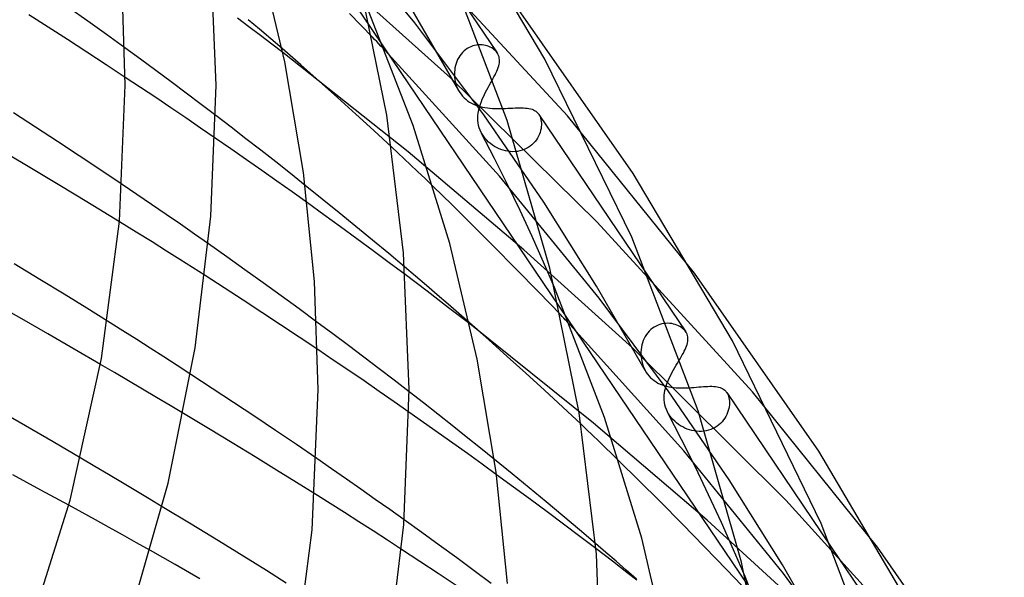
# Model space of a CAD drawing. Header units: millimetres. Extents: x -470 to 470, y -236 to 403.
# Tile 96 of 107: x 277 to 321, y 222 to 246. Entities that reach past the tile are written whole.
import ezdxf

# ---------------------------------------------------------------- set-up
doc = ezdxf.new("R2010")
doc.units = ezdxf.units.MM
doc.layers.add('HIDDEN', color=7, linetype='Continuous')
doc.layers.add('THICK', color=7, linetype='Continuous')

msp = doc.modelspace()

# ---------------------------------------------------------------- linework, layer by layer
at = {"layer": 'HIDDEN'}
for p, q in [((285.308, 256.986), (292.795, 245.906)), ((294.752, 246.107), (290.363, 251.452)), ((301.474, 242.003), (294.484, 249.564)), ((296.323, 243.686), (291.491, 248.02)), ((292.886, 245.474), (291.876, 246.512)), ((296.688, 243.118), (294.577, 246.779)), ((297.794, 242.045), (294.752, 246.107)), ((297.388, 245.107), (297.305, 245.084)), ((297.471, 245.122), (297.388, 245.107)), ((297.553, 245.131), (297.471, 245.122)), ((297.635, 245.134), (297.553, 245.131)), ((297.716, 245.131), (297.635, 245.134)), ((297.794, 245.121), (297.716, 245.131)), ((297.871, 245.107), (297.794, 245.121)), ((297.944, 245.087), (297.871, 245.107)), ((282.663, 244.501), (281.98, 245)), ((289.729, 244.249), (288.906, 244.967)), ((294.461, 240.419), (288.942, 244.793)), ((293.407, 245.001), (301.098, 233.619)), ((298.48, 239.347), (293.451, 244.888)), ((296.793, 244.731), (296.737, 244.656)), ((296.855, 244.801), (296.793, 244.731)), ((296.921, 244.865), (296.855, 244.801)), ((296.992, 244.922), (296.921, 244.865)), ((297.066, 244.973), (296.992, 244.922)), ((297.143, 245.017), (297.066, 244.973)), ((297.223, 245.054), (297.143, 245.017)), ((297.305, 245.084), (297.223, 245.054)), ((298.014, 245.062), (297.944, 245.087)), ((298.081, 245.033), (298.014, 245.062)), ((298.143, 245), (298.081, 245.033)), ((298.201, 244.962), (298.143, 245)), ((298.254, 244.922), (298.201, 244.962)), ((298.303, 244.878), (298.254, 244.922)), ((298.346, 244.831), (298.303, 244.878)), ((298.383, 244.781), (298.346, 244.831)), ((283.342, 244.002), (282.663, 244.501)), ((290.545, 243.529), (289.729, 244.249)), ((296.57, 244.314), (296.544, 244.221)), ((296.603, 244.405), (296.57, 244.314)), ((296.641, 244.492), (296.603, 244.405)), ((296.686, 244.576), (296.641, 244.492)), ((296.737, 244.656), (296.686, 244.576)), ((284.014, 243.503), (283.342, 244.002)), ((296.503, 243.933), (296.501, 243.837)), ((296.501, 243.837), (296.507, 243.717)), ((296.51, 244.03), (296.503, 243.933)), ((296.524, 244.126), (296.51, 244.03)), ((296.544, 244.221), (296.524, 244.126)), ((282.672, 243.254), (281.999, 243.701)), ((284.68, 243.005), (284.014, 243.503)), ((291.354, 242.807), (290.545, 243.529)), ((302.79, 237.322), (296.323, 243.686)), ((296.507, 243.717), (296.523, 243.596)), ((296.523, 243.596), (296.548, 243.476)), ((296.548, 243.476), (296.583, 243.358)), ((298.036, 243.348), (298.09, 243.445)), ((298.09, 243.445), (298.143, 243.539)), ((298.143, 243.539), (298.194, 243.63)), ((283.34, 242.807), (282.672, 243.254)), ((285.338, 242.51), (284.68, 243.005)), ((296.583, 243.358), (296.627, 243.242)), ((296.627, 243.242), (296.682, 243.129)), ((296.682, 243.129), (296.734, 243.04)), ((296.734, 243.04), (296.792, 242.956)), ((296.792, 242.956), (296.856, 242.877)), ((297.774, 242.841), (297.823, 242.944)), ((297.823, 242.944), (297.874, 243.047)), ((297.874, 243.047), (297.927, 243.148)), ((297.927, 243.148), (297.981, 243.249)), ((297.981, 243.249), (298.036, 243.348)), ((284.004, 242.36), (283.34, 242.807)), ((285.988, 242.017), (285.338, 242.51)), ((292.156, 242.082), (291.354, 242.807)), ((296.856, 242.877), (296.925, 242.803)), ((296.925, 242.803), (296.999, 242.734)), ((296.999, 242.734), (297.079, 242.672)), ((297.079, 242.672), (297.163, 242.614)), ((297.163, 242.614), (297.251, 242.563)), ((297.251, 242.563), (297.342, 242.518)), ((297.342, 242.518), (297.437, 242.478)), ((297.614, 242.423), (297.647, 242.527)), ((297.647, 242.527), (297.685, 242.631)), ((297.685, 242.631), (297.727, 242.736)), ((297.727, 242.736), (297.774, 242.841)), ((284.663, 241.914), (284.004, 242.36)), ((292.95, 241.356), (292.156, 242.082)), ((297.437, 242.478), (297.535, 242.444)), ((297.535, 242.444), (297.636, 242.415)), ((297.536, 242.015), (297.547, 242.116)), ((297.547, 242.116), (297.564, 242.218)), ((297.564, 242.218), (297.586, 242.32)), ((297.586, 242.32), (297.614, 242.423)), ((297.636, 242.415), (297.739, 242.39)), ((297.739, 242.39), (297.845, 242.37)), ((297.845, 242.37), (297.953, 242.355)), ((297.953, 242.355), (298.063, 242.343)), ((298.063, 242.343), (298.175, 242.334)), ((298.175, 242.334), (298.288, 242.329)), ((298.288, 242.329), (298.403, 242.327)), ((298.403, 242.327), (298.518, 242.328)), ((298.518, 242.328), (298.631, 242.33)), ((298.631, 242.33), (298.744, 242.334)), ((298.744, 242.334), (298.855, 242.339)), ((298.855, 242.339), (298.964, 242.344)), ((298.964, 242.344), (299.071, 242.349)), ((299.071, 242.349), (299.174, 242.354)), ((299.174, 242.354), (299.273, 242.357)), ((299.273, 242.357), (299.368, 242.359)), ((299.368, 242.359), (299.46, 242.359)), ((299.46, 242.359), (299.547, 242.357)), ((299.547, 242.357), (299.631, 242.351)), ((299.631, 242.351), (299.709, 242.342)), ((299.709, 242.342), (299.783, 242.33)), ((299.783, 242.33), (299.852, 242.314)), ((299.852, 242.314), (299.917, 242.294)), ((299.917, 242.294), (299.978, 242.269)), ((299.978, 242.269), (300.034, 242.24)), ((300.034, 242.24), (300.085, 242.206)), ((300.085, 242.206), (300.132, 242.168)), ((300.132, 242.168), (300.174, 242.124)), ((300.174, 242.124), (300.211, 242.076)), ((300.211, 242.076), (300.217, 242.067)), ((300.214, 242.072), (305.037, 234.934)), ((300.217, 242.067), (300.223, 242.058)), ((285.316, 241.469), (284.663, 241.914)), ((297.531, 241.914), (297.536, 242.015)), ((297.534, 241.803), (297.531, 241.914)), ((297.544, 241.693), (297.534, 241.803)), ((297.564, 241.584), (297.544, 241.693)), ((300.436, 238.197), (297.794, 242.045)), ((300.223, 242.058), (300.229, 242.048)), ((300.229, 242.048), (300.234, 242.039)), ((300.234, 242.039), (300.24, 242.029)), ((300.24, 242.029), (300.245, 242.02)), ((300.245, 242.02), (300.273, 241.96)), ((300.273, 241.96), (300.296, 241.897)), ((300.296, 241.897), (300.313, 241.829)), ((300.313, 241.829), (300.325, 241.758)), ((300.325, 241.758), (300.331, 241.683)), ((300.331, 241.683), (300.331, 241.605)), ((307.077, 235.069), (301.474, 242.003)), ((285.963, 241.025), (285.316, 241.469)), ((293.737, 240.629), (292.95, 241.356)), ((297.594, 241.476), (297.564, 241.584)), ((297.632, 241.371), (297.594, 241.476)), ((297.679, 241.268), (297.632, 241.371)), ((297.73, 241.178), (297.679, 241.268)), ((298.267, 240.124), (297.683, 241.261)), ((300.241, 241.193), (300.203, 241.11)), ((300.272, 241.277), (300.241, 241.193)), ((300.296, 241.36), (300.272, 241.277)), ((300.314, 241.443), (300.296, 241.36)), ((300.326, 241.525), (300.314, 241.443)), ((300.331, 241.605), (300.326, 241.525)), ((297.788, 241.092), (297.73, 241.178)), ((297.853, 241.008), (297.788, 241.092)), ((297.924, 240.928), (297.853, 241.008)), ((298.002, 240.853), (297.924, 240.928)), ((298.084, 240.783), (298.002, 240.853)), ((298.17, 240.719), (298.084, 240.783)), ((299.986, 240.802), (299.915, 240.734)), ((300.051, 240.874), (299.986, 240.802)), ((300.108, 240.95), (300.051, 240.874)), ((300.159, 241.029), (300.108, 240.95)), ((300.203, 241.11), (300.159, 241.029)), ((299.56, 236.105), (294.461, 240.419)), ((298.26, 240.661), (298.17, 240.719)), ((298.352, 240.609), (298.26, 240.661)), ((298.448, 240.564), (298.352, 240.609)), ((298.546, 240.524), (298.448, 240.564)), ((298.646, 240.491), (298.546, 240.524)), ((298.749, 240.464), (298.646, 240.491)), ((298.853, 240.444), (298.749, 240.464)), ((298.958, 240.432), (298.853, 240.444)), ((299.064, 240.427), (298.958, 240.432)), ((299.17, 240.43), (299.064, 240.427)), ((299.274, 240.441), (299.17, 240.43)), ((299.376, 240.46), (299.274, 240.441)), ((299.477, 240.487), (299.376, 240.46)), ((299.574, 240.523), (299.477, 240.487)), ((299.667, 240.566), (299.574, 240.523)), ((299.755, 240.615), (299.667, 240.566)), ((299.838, 240.672), (299.755, 240.615)), ((299.915, 240.734), (299.838, 240.672)), ((298.837, 238.978), (298.267, 240.124)), ((302.873, 233.971), (298.48, 239.347)), ((282.512, 238.54), (281.861, 238.981)), ((290.679, 238.339), (289.928, 238.941)), ((296.382, 238.093), (295.558, 238.898)), ((299.389, 237.829), (298.837, 238.978)), ((283.156, 238.1), (282.512, 238.54)), ((290.752, 237.645), (290.022, 238.171)), ((291.423, 237.736), (290.679, 238.339)), ((302.765, 234.499), (300.436, 238.197)), ((283.794, 237.662), (283.156, 238.1)), ((292.16, 237.134), (291.423, 237.736)), ((297.278, 237.206), (296.382, 238.093)), ((299.921, 236.685), (299.389, 237.829)), ((282.481, 236.884), (281.738, 237.342)), ((284.425, 237.226), (283.794, 237.662)), ((291.478, 237.117), (290.752, 237.645)), ((309.635, 229.844), (302.79, 237.322)), ((283.177, 236.452), (282.481, 236.884)), ((285.048, 236.792), (284.425, 237.226)), ((292.2, 236.589), (291.478, 237.117)), ((292.886, 236.534), (292.16, 237.134)), ((298.226, 236.257), (297.278, 237.206)), ((283.82, 236.049), (283.177, 236.452)), ((285.665, 236.361), (285.048, 236.792)), ((292.916, 236.061), (292.2, 236.589)), ((293.602, 235.939), (292.886, 236.534)), ((300.429, 235.553), (299.921, 236.685)), ((284.407, 235.678), (283.82, 236.049)), ((293.626, 235.533), (292.916, 236.061)), ((299.206, 235.265), (298.226, 236.257)), ((304.342, 231.779), (299.56, 236.105)), ((284.962, 235.324), (284.407, 235.678)), ((294.305, 235.348), (293.602, 235.939)), ((300.91, 234.441), (300.429, 235.553)), ((285.518, 234.968), (284.962, 235.324)), ((294.328, 235.007), (293.626, 235.533)), ((300.199, 234.25), (299.206, 235.265)), ((304.904, 230.784), (302.765, 234.499)), ((301.183, 233.231), (300.199, 234.25)), ((305.92, 229.881), (302.873, 233.971)), ((281.89, 232.537), (281.216, 232.96)), ((301.492, 233.036), (309.391, 221.346)), ((282.501, 232.15), (281.89, 232.537)), ((291.135, 232.401), (290.437, 232.919)), ((298, 232.148), (297.163, 232.887)), ((302.623, 228.464), (297.175, 232.833)), ((306.599, 227.237), (301.581, 232.816)), ((305.081, 232.518), (305.016, 232.444)), ((305.151, 232.585), (305.081, 232.518)), ((305.225, 232.645), (305.151, 232.585)), ((305.303, 232.698), (305.225, 232.645)), ((305.385, 232.743), (305.303, 232.698)), ((305.469, 232.782), (305.385, 232.743)), ((305.555, 232.813), (305.469, 232.782)), ((305.643, 232.836), (305.555, 232.813)), ((305.73, 232.852), (305.643, 232.836)), ((305.817, 232.861), (305.73, 232.852)), ((305.903, 232.863), (305.817, 232.861)), ((305.988, 232.859), (305.903, 232.863)), ((306.071, 232.848), (305.988, 232.859)), ((306.151, 232.832), (306.071, 232.848)), ((306.229, 232.811), (306.151, 232.832)), ((306.302, 232.785), (306.229, 232.811)), ((306.372, 232.754), (306.302, 232.785)), ((306.437, 232.719), (306.372, 232.754)), ((306.498, 232.68), (306.437, 232.719)), ((306.554, 232.637), (306.498, 232.68)), ((306.604, 232.592), (306.554, 232.637)), ((306.649, 232.543), (306.604, 232.592)), ((306.687, 232.492), (306.649, 232.543)), ((283.098, 231.768), (282.501, 232.15)), ((291.825, 231.884), (291.135, 232.401)), ((298.83, 231.407), (298, 232.148)), ((304.818, 232.102), (304.784, 232.007)), ((304.858, 232.194), (304.818, 232.102)), ((304.905, 232.282), (304.858, 232.194)), ((304.957, 232.366), (304.905, 232.282)), ((305.016, 232.444), (304.957, 232.366)), ((283.695, 231.385), (283.098, 231.768)), ((291.163, 231.244), (290.478, 231.707)), ((292.508, 231.37), (291.825, 231.884)), ((311.103, 225.068), (304.342, 231.779)), ((304.723, 231.71), (304.716, 231.609)), ((304.737, 231.81), (304.723, 231.71)), ((304.757, 231.909), (304.737, 231.81)), ((304.784, 232.007), (304.757, 231.909)), ((284.291, 230.999), (283.695, 231.385)), ((291.843, 230.783), (291.163, 231.244)), ((293.182, 230.858), (292.508, 231.37)), ((299.652, 230.663), (298.83, 231.407)), ((304.716, 231.609), (304.715, 231.507)), ((304.715, 231.507), (304.722, 231.385)), ((304.722, 231.385), (304.739, 231.262)), ((304.739, 231.262), (304.765, 231.14)), ((306.383, 231.203), (306.438, 231.294)), ((281.524, 230.688), (280.901, 231.053)), ((284.886, 230.613), (284.291, 230.999)), ((292.516, 230.322), (291.843, 230.783)), ((293.846, 230.35), (293.182, 230.858)), ((304.765, 231.14), (304.8, 231.02)), ((304.8, 231.02), (304.846, 230.903)), ((304.846, 230.903), (304.901, 230.791)), ((304.901, 230.791), (304.953, 230.702)), ((306.097, 230.713), (306.153, 230.815)), ((306.153, 230.815), (306.211, 230.915)), ((306.211, 230.915), (306.269, 231.013)), ((306.269, 231.013), (306.326, 231.109)), ((306.326, 231.109), (306.383, 231.203)), ((282.143, 230.324), (281.524, 230.688)), ((294.5, 229.845), (293.846, 230.35)), ((300.467, 229.918), (299.652, 230.663)), ((304.953, 230.702), (305.011, 230.618)), ((305.011, 230.618), (305.075, 230.539)), ((305.075, 230.539), (305.144, 230.466)), ((305.144, 230.466), (305.219, 230.398)), ((305.219, 230.398), (305.298, 230.336)), ((305.9, 230.302), (305.944, 230.406)), ((305.944, 230.406), (305.992, 230.509)), ((305.992, 230.509), (306.043, 230.612)), ((306.043, 230.612), (306.097, 230.713)), ((282.758, 229.96), (282.143, 230.324)), ((283.366, 229.599), (282.758, 229.96)), ((293.183, 229.863), (292.516, 230.322)), ((301.273, 229.171), (300.467, 229.918)), ((305.298, 230.336), (305.381, 230.28)), ((305.381, 230.28), (305.467, 230.231)), ((305.467, 230.231), (305.557, 230.188)), ((305.557, 230.188), (305.65, 230.15)), ((305.65, 230.15), (305.746, 230.117)), ((305.746, 230.117), (305.844, 230.09)), ((305.773, 229.895), (305.797, 229.995)), ((305.797, 229.995), (305.826, 230.097)), ((305.826, 230.097), (305.86, 230.199)), ((305.844, 230.09), (305.945, 230.067)), ((305.86, 230.199), (305.9, 230.302)), ((305.945, 230.067), (306.049, 230.049)), ((306.049, 230.049), (306.156, 230.035)), ((306.156, 230.035), (306.265, 230.025)), ((306.265, 230.025), (306.376, 230.018)), ((306.376, 230.018), (306.489, 230.015)), ((306.489, 230.015), (306.602, 230.016)), ((306.602, 230.016), (306.716, 230.018)), ((306.716, 230.018), (306.829, 230.023)), ((306.829, 230.023), (306.942, 230.03)), ((306.942, 230.03), (307.054, 230.038)), ((307.054, 230.038), (307.164, 230.047)), ((307.164, 230.047), (307.271, 230.056)), ((307.271, 230.056), (307.375, 230.065)), ((307.375, 230.065), (307.476, 230.073)), ((307.476, 230.073), (307.574, 230.079)), ((307.574, 230.079), (307.668, 230.084)), ((307.668, 230.084), (307.757, 230.086)), ((307.757, 230.086), (307.842, 230.086)), ((307.842, 230.086), (307.923, 230.083)), ((307.923, 230.083), (308, 230.076)), ((308, 230.076), (308.072, 230.066)), ((308.072, 230.066), (308.14, 230.052)), ((308.14, 230.052), (308.204, 230.033)), ((308.204, 230.033), (308.263, 230.01)), ((308.263, 230.01), (308.318, 229.982)), ((308.318, 229.982), (308.368, 229.949)), ((308.368, 229.949), (308.414, 229.911)), ((283.968, 229.241), (283.366, 229.599)), ((293.842, 229.406), (293.183, 229.863)), ((305.738, 229.597), (305.744, 229.696)), ((305.74, 229.488), (305.738, 229.597)), ((305.75, 229.379), (305.74, 229.488)), ((305.744, 229.696), (305.756, 229.795)), ((305.756, 229.795), (305.773, 229.895)), ((308.599, 225.967), (305.92, 229.881)), ((308.414, 229.911), (308.456, 229.868)), ((308.456, 229.868), (308.493, 229.82)), ((308.493, 229.82), (308.499, 229.811)), ((308.495, 229.817), (313.102, 222.999)), ((308.499, 229.811), (308.504, 229.802)), ((308.504, 229.802), (308.51, 229.793)), ((308.51, 229.793), (308.515, 229.784)), ((308.515, 229.784), (308.521, 229.775)), ((308.521, 229.775), (308.526, 229.765)), ((308.526, 229.765), (308.554, 229.707)), ((308.554, 229.707), (308.576, 229.643)), ((308.576, 229.643), (308.594, 229.575)), ((308.594, 229.575), (308.607, 229.503)), ((308.607, 229.503), (308.613, 229.428)), ((315.145, 222.992), (309.635, 229.844)), ((284.562, 228.886), (283.968, 229.241)), ((294.494, 228.952), (293.842, 229.406)), ((302.081, 228.415), (301.273, 229.171)), ((305.77, 229.271), (305.75, 229.379)), ((305.798, 229.164), (305.77, 229.271)), ((305.837, 229.058), (305.798, 229.164)), ((305.884, 228.956), (305.837, 229.058)), ((308.585, 229.102), (308.562, 229.017)), ((308.601, 229.186), (308.585, 229.102)), ((308.611, 229.269), (308.601, 229.186)), ((308.615, 229.35), (308.611, 229.269)), ((308.613, 229.428), (308.615, 229.35)), ((305.934, 228.867), (305.884, 228.956)), ((306.509, 227.74), (305.888, 228.949)), ((305.991, 228.781), (305.934, 228.867)), ((306.056, 228.698), (305.991, 228.781)), ((306.127, 228.618), (306.056, 228.698)), ((306.204, 228.543), (306.127, 228.618)), ((308.408, 228.681), (308.353, 228.602)), ((308.457, 228.763), (308.408, 228.681)), ((308.498, 228.847), (308.457, 228.763)), ((308.534, 228.931), (308.498, 228.847)), ((308.562, 229.017), (308.534, 228.931)), ((307.631, 224.183), (302.623, 228.464)), ((306.286, 228.472), (306.204, 228.543)), ((306.373, 228.407), (306.286, 228.472)), ((306.464, 228.347), (306.373, 228.407)), ((306.557, 228.294), (306.464, 228.347)), ((306.654, 228.247), (306.557, 228.294)), ((306.753, 228.205), (306.654, 228.247)), ((306.854, 228.17), (306.753, 228.205)), ((307.795, 228.183), (307.695, 228.151)), ((307.891, 228.224), (307.795, 228.183)), ((307.982, 228.272), (307.891, 228.224)), ((308.068, 228.327), (307.982, 228.272)), ((308.148, 228.388), (308.068, 228.327)), ((308.223, 228.454), (308.148, 228.388)), ((308.292, 228.526), (308.223, 228.454)), ((308.353, 228.602), (308.292, 228.526)), ((306.957, 228.142), (306.854, 228.17)), ((307.062, 228.121), (306.957, 228.142)), ((307.168, 228.106), (307.062, 228.121)), ((307.275, 228.099), (307.168, 228.106)), ((307.382, 228.1), (307.275, 228.099)), ((307.489, 228.109), (307.382, 228.1)), ((307.593, 228.126), (307.489, 228.109)), ((307.695, 228.151), (307.593, 228.126)), ((307.114, 226.521), (306.509, 227.74)), ((280.654, 226.558), (280.037, 226.922)), ((291.09, 226.447), (290.435, 226.899)), ((310.99, 221.837), (306.599, 227.237)), ((281.265, 226.195), (280.654, 226.558)), ((291.737, 225.998), (291.09, 226.447)), ((299.036, 226.235), (298.267, 226.861)), ((304.624, 225.937), (303.745, 226.805)), ((307.7, 225.3), (307.114, 226.521)), ((281.869, 225.836), (281.265, 226.195)), ((299.105, 225.646), (298.359, 226.192)), ((299.796, 225.611), (299.036, 226.235)), ((282.465, 225.48), (281.869, 225.836)), ((292.376, 225.551), (291.737, 225.998)), ((299.845, 225.101), (299.105, 225.646)), ((300.545, 224.99), (299.796, 225.611)), ((305.559, 225.004), (304.624, 225.937)), ((310.956, 222.216), (308.599, 225.967)), ((283.051, 225.128), (282.465, 225.48)), ((291.028, 224.92), (290.352, 225.346)), ((293.012, 225.104), (292.376, 225.551)), ((308.263, 224.085), (307.7, 225.3)), ((280.1, 224.52), (279.507, 224.845)), ((283.627, 224.781), (283.051, 225.128)), ((291.658, 224.519), (291.028, 224.92)), ((293.647, 224.654), (293.012, 225.104)), ((300.579, 224.556), (299.845, 225.101)), ((301.281, 224.374), (300.545, 224.99)), ((306.53, 224.025), (305.559, 225.004)), ((317.8, 217.678), (311.103, 225.068)), ((280.69, 224.196), (280.1, 224.52)), ((292.287, 224.115), (291.658, 224.519)), ((294.282, 224.202), (293.647, 224.654)), ((301.305, 224.013), (300.579, 224.556)), ((302.004, 223.764), (301.281, 224.374)), ((281.281, 223.869), (280.69, 224.196)), ((281.88, 223.534), (281.281, 223.869)), ((292.916, 223.71), (292.287, 224.115)), ((302.024, 223.472), (301.305, 224.013)), ((307.518, 223.018), (306.53, 224.025)), ((312.375, 219.854), (307.631, 224.183)), ((308.8, 222.885), (308.263, 224.085)), ((282.488, 223.193), (281.88, 223.534)), ((293.544, 223.303), (292.916, 223.71)), ((302.713, 223.159), (302.004, 223.764)), ((302.733, 222.933), (302.024, 223.472)), ((283.103, 222.846), (282.488, 223.193)), ((294.17, 222.894), (293.544, 223.303)), ((308.506, 222), (307.518, 223.018)), ((309.307, 221.707), (308.8, 222.885)), ((313.123, 218.446), (310.956, 222.216)), ((309.473, 220.99), (308.506, 222)), ((314.043, 217.722), (310.99, 221.837))]:
    msp.add_line(p, q, dxfattribs=at)
at = {"layer": 'THICK'}
for p, q in [((300.486, 244.508), (296.207, 251.718)), ((286, 243.363), (285.763, 249.232)), ((289.027, 244.383), (287.835, 249.356)), ((298.828, 241.801), (295.961, 249.281)), ((293.523, 242.038), (292.256, 248.253)), ((282, 243.363), (281.842, 248.02)), ((294.678, 241.58), (292.513, 247.175)), ((296.958, 246.89), (298.384, 244.78)), ((304.379, 239.472), (299.008, 247.144)), ((278.606, 245.912), (277.752, 246.457)), ((280.342, 246.183), (279.518, 246.77)), ((281.164, 245.593), (280.342, 246.183)), ((287.444, 245.932), (286.935, 246.314)), ((287.916, 245.819), (287.418, 246.244)), ((279.458, 245.363), (278.606, 245.912)), ((281.98, 245), (281.164, 245.593)), ((287.948, 245.551), (287.444, 245.932)), ((288.412, 245.394), (287.916, 245.819)), ((288.448, 245.171), (287.948, 245.551)), ((292.795, 245.906), (293.407, 245.001)), ((280.309, 244.811), (279.458, 245.363)), ((288.906, 244.967), (288.412, 245.394)), ((288.942, 244.793), (288.448, 245.171)), ((292.981, 245.376), (292.886, 245.474)), ((293.075, 245.278), (292.981, 245.376)), ((293.17, 245.181), (293.075, 245.278)), ((293.264, 245.083), (293.17, 245.181)), ((281.156, 244.257), (280.309, 244.811)), ((293.358, 244.986), (293.264, 245.083)), ((293.451, 244.888), (293.358, 244.986)), ((298.389, 244.772), (298.383, 244.781)), ((298.395, 244.763), (298.389, 244.772)), ((298.4, 244.754), (298.395, 244.763)), ((298.406, 244.745), (298.4, 244.754)), ((298.411, 244.736), (298.406, 244.745)), ((298.416, 244.727), (298.411, 244.736)), ((298.443, 244.669), (298.416, 244.727)), ((298.463, 244.609), (298.443, 244.669)), ((281.999, 243.701), (281.156, 244.257)), ((289.854, 239.509), (289.027, 244.383)), ((298.451, 244.205), (298.468, 244.277)), ((298.477, 244.547), (298.463, 244.609)), ((298.468, 244.277), (298.48, 244.348)), ((298.484, 244.483), (298.477, 244.547)), ((298.48, 244.348), (298.485, 244.416)), ((298.485, 244.416), (298.484, 244.483)), ((304.31, 236.662), (300.486, 244.508)), ((298.242, 243.72), (298.287, 243.807)), ((298.287, 243.807), (298.329, 243.892)), ((298.329, 243.892), (298.367, 243.974)), ((298.367, 243.974), (298.4, 244.053)), ((298.4, 244.053), (298.428, 244.13)), ((298.428, 244.13), (298.451, 244.205)), ((281.739, 237.358), (282, 243.363)), ((285.772, 237.582), (286, 243.363)), ((298.194, 243.63), (298.242, 243.72)), ((278.048, 241.51), (277.08, 242.138)), ((286.657, 241.505), (285.988, 242.017)), ((294.258, 235.963), (293.523, 242.038)), ((300.705, 235.298), (298.828, 241.801)), ((279.011, 240.88), (278.048, 241.51)), ((287.315, 240.998), (286.657, 241.505)), ((296.293, 236.375), (294.678, 241.58)), ((279.969, 240.247), (279.011, 240.88)), ((286.653, 240.549), (285.963, 241.025)), ((287.971, 240.488), (287.315, 240.998)), ((287.335, 240.074), (286.653, 240.549)), ((288.626, 239.975), (287.971, 240.488)), ((294.013, 240.372), (293.737, 240.629)), ((294.287, 240.114), (294.013, 240.372)), ((277.865, 239.689), (276.808, 240.32)), ((280.92, 239.614), (279.969, 240.247)), ((288.009, 239.602), (287.335, 240.074)), ((289.278, 239.459), (288.626, 239.975)), ((294.569, 239.849), (294.287, 240.114)), ((278.893, 239.072), (277.865, 239.689)), ((281.861, 238.981), (280.92, 239.614)), ((288.681, 239.128), (288.009, 239.602)), ((289.928, 238.941), (289.278, 239.459)), ((290.339, 234.708), (289.854, 239.509)), ((294.875, 239.557), (294.569, 239.849)), ((295.206, 239.24), (294.875, 239.557)), ((308.75, 232.085), (304.379, 239.472)), ((279.886, 238.472), (278.893, 239.072)), ((289.352, 238.651), (288.681, 239.128)), ((295.558, 238.898), (295.206, 239.24)), ((290.022, 238.171), (289.352, 238.651)), ((280.837, 237.894), (279.886, 238.472)), ((281.738, 237.342), (280.837, 237.894)), ((280.947, 231.312), (281.739, 237.358)), ((285.081, 231.777), (285.772, 237.582)), ((307.237, 229.004), (304.31, 236.662)), ((286.468, 235.793), (285.665, 236.361)), ((297.504, 231.289), (296.293, 236.375)), ((287.27, 235.222), (286.468, 235.793)), ((294.5, 229.94), (294.258, 235.963)), ((278.238, 234.794), (277.107, 235.479)), ((288.069, 234.649), (287.27, 235.222)), ((294.789, 234.937), (294.305, 235.348)), ((302, 228.924), (300.705, 235.298)), ((279.307, 234.141), (278.238, 234.794)), ((286.353, 234.429), (285.518, 234.968)), ((290.5, 229.94), (290.339, 234.708)), ((294.814, 234.641), (294.328, 235.007)), ((295.269, 234.529), (294.789, 234.937)), ((305.037, 234.934), (306.688, 232.491)), ((312.551, 227.224), (307.077, 235.069)), ((287.186, 233.888), (286.353, 234.429)), ((288.864, 234.073), (288.069, 234.649)), ((295.295, 234.277), (294.814, 234.641)), ((295.746, 234.119), (295.269, 234.529)), ((295.772, 233.913), (295.295, 234.277)), ((303.113, 228.71), (300.91, 234.441)), ((280.304, 233.528), (279.307, 234.141)), ((288.016, 233.344), (287.186, 233.888)), ((289.654, 233.496), (288.864, 234.073)), ((296.22, 233.709), (295.746, 234.119)), ((296.244, 233.552), (295.772, 233.913)), ((277.438, 233.055), (276.304, 233.698)), ((281.216, 232.96), (280.304, 233.528)), ((290.437, 232.919), (289.654, 233.496)), ((296.693, 233.299), (296.22, 233.709)), ((296.71, 233.193), (296.244, 233.552)), ((301.098, 233.619), (301.492, 233.036)), ((278.587, 232.396), (277.438, 233.055)), ((288.842, 232.799), (288.016, 233.344)), ((297.163, 232.887), (296.693, 233.299)), ((297.175, 232.833), (296.71, 233.193)), ((301.25, 233.161), (301.183, 233.231)), ((301.316, 233.092), (301.25, 233.161)), ((301.383, 233.023), (301.316, 233.092)), ((301.449, 232.954), (301.383, 233.023)), ((301.515, 232.885), (301.449, 232.954)), ((289.663, 232.253), (288.842, 232.799)), ((301.581, 232.816), (301.515, 232.885)), ((279.744, 231.728), (278.587, 232.396)), ((290.478, 231.707), (289.663, 232.253)), ((306.693, 232.483), (306.687, 232.492)), ((306.699, 232.474), (306.693, 232.483)), ((306.704, 232.465), (306.699, 232.474)), ((306.71, 232.456), (306.704, 232.465)), ((306.715, 232.447), (306.71, 232.456)), ((306.72, 232.438), (306.715, 232.447)), ((306.747, 232.381), (306.72, 232.438)), ((306.767, 232.322), (306.747, 232.381)), ((306.78, 232.261), (306.767, 232.322)), ((306.787, 232.198), (306.78, 232.261)), ((306.781, 232.068), (306.787, 232.134)), ((306.787, 232.134), (306.787, 232.198)), ((312.659, 224.042), (308.75, 232.085)), ((280.901, 231.053), (279.744, 231.728)), ((283.886, 225.82), (285.081, 231.777)), ((306.628, 231.631), (306.666, 231.709)), ((306.666, 231.709), (306.7, 231.785)), ((306.7, 231.785), (306.729, 231.858)), ((306.729, 231.858), (306.752, 231.93)), ((306.752, 231.93), (306.77, 232)), ((306.77, 232), (306.781, 232.068)), ((279.568, 225.074), (280.947, 231.312)), ((298.344, 226.305), (297.504, 231.289)), ((306.438, 231.294), (306.491, 231.382)), ((306.491, 231.382), (306.54, 231.468)), ((306.54, 231.468), (306.586, 231.551)), ((306.586, 231.551), (306.628, 231.631)), ((285.829, 229.995), (284.886, 230.613)), ((286.767, 229.375), (285.829, 229.995)), ((290.232, 223.754), (290.5, 229.94)), ((294.265, 223.99), (294.5, 229.94)), ((295.133, 229.353), (294.5, 229.845)), ((277.595, 228.351), (276.37, 229.057)), ((287.699, 228.755), (286.767, 229.375)), ((295.765, 228.858), (295.133, 229.353)), ((285.657, 228.228), (284.562, 228.886)), ((288.621, 228.134), (287.699, 228.755)), ((295.141, 228.498), (294.494, 228.952)), ((296.395, 228.36), (295.765, 228.858)), ((302.752, 222.694), (302, 228.924)), ((304.751, 223.394), (303.113, 228.71)), ((309.154, 222.341), (307.237, 229.004)), ((278.82, 227.637), (277.595, 228.351)), ((286.711, 227.59), (285.657, 228.228)), ((295.788, 228.04), (295.141, 228.498)), ((297.023, 227.861), (296.395, 228.36)), ((302.323, 228.184), (302.081, 228.415)), ((302.581, 227.936), (302.323, 228.184)), ((289.534, 227.515), (288.621, 228.134)), ((296.434, 227.58), (295.788, 228.04)), ((297.647, 227.361), (297.023, 227.861)), ((302.854, 227.674), (302.581, 227.936)), ((280.037, 226.922), (278.82, 227.637)), ((287.716, 226.978), (286.711, 227.59)), ((290.435, 226.899), (289.534, 227.515)), ((297.078, 227.119), (296.434, 227.58)), ((298.267, 226.861), (297.647, 227.361)), ((303.139, 227.397), (302.854, 227.674)), ((303.437, 227.107), (303.139, 227.397)), ((288.663, 226.396), (287.716, 226.978)), ((297.72, 226.656), (297.078, 227.119)), ((303.745, 226.805), (303.437, 227.107)), ((317.015, 219.661), (312.551, 227.224)), ((298.359, 226.192), (297.72, 226.656)), ((278.282, 225.511), (277.041, 226.179)), ((289.545, 225.851), (288.663, 226.396)), ((298.837, 221.394), (298.344, 226.305)), ((282.157, 219.751), (283.886, 225.82)), ((290.352, 225.346), (289.545, 225.851)), ((279.507, 224.845), (278.282, 225.511)), ((277.543, 218.649), (279.568, 225.074)), ((284.907, 224.006), (283.627, 224.781)), ((286.109, 223.272), (284.907, 224.006)), ((293.554, 218.017), (294.265, 223.99)), ((295.059, 223.643), (294.282, 224.202)), ((315.645, 216.207), (312.659, 224.042)), ((289.416, 217.525), (290.232, 223.754)), ((295.834, 223.082), (295.059, 223.643)), ((287.217, 222.588), (286.109, 223.272)), ((296.603, 222.521), (295.834, 223.082)), ((303.168, 222.769), (302.713, 223.159)), ((305.981, 218.196), (304.751, 223.394)), ((313.102, 222.999), (314.994, 220.199)), ((320.726, 214.974), (315.145, 222.992)), ((284.189, 222.227), (283.103, 222.846)), ((288.216, 221.965), (287.217, 222.588)), ((294.976, 222.365), (294.17, 222.894)), ((303.097, 222.655), (302.733, 222.933)), ((303, 216.517), (302.752, 222.694)), ((303.458, 222.377), (303.097, 222.655)), ((303.62, 222.377), (303.168, 222.769)), ((285.287, 221.597), (284.189, 222.227)), ((295.779, 221.835), (294.976, 222.365)), ((297.367, 221.959), (296.603, 222.521)), ((303.817, 222.101), (303.458, 222.377)), ((304.07, 221.986), (303.62, 222.377)), ((310.478, 215.81), (309.154, 222.341)), ((289.092, 221.411), (288.216, 221.965)), ((296.576, 221.304), (295.779, 221.835)), ((298.123, 221.398), (297.367, 221.959)), ((304.174, 221.825), (303.817, 222.101)), ((304.519, 221.594), (304.07, 221.986)), ((304.531, 221.548), (304.174, 221.825)), ((311.548, 215.837), (309.307, 221.707))]:
    msp.add_line(p, q, dxfattribs=at)

doc.saveas('drawing.dxf')
